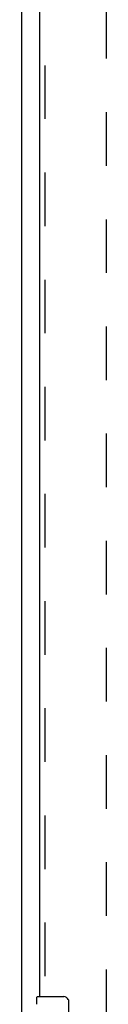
# Model space of a CAD drawing. Header units: inches. Extents: x 0 to 201, y 0 to 130.
# Tile 11 of 36: x 63.9 to 65.65, y 36.75 to 57.05. Entities that reach past the tile are written whole.
import ezdxf

# ---------------------------------------------------------------- set-up
doc = ezdxf.new("R2010")
doc.units = ezdxf.units.IN
doc.header["$LTSCALE"] = 11.043285
doc.header["$MEASUREMENT"] = 0
doc.linetypes.add('HIDDEN', pattern=[0.2, 0.1, -0.1])
doc.layers.get('0').update_dxf_attribs({"linetype": 'CONTINUOUS'})
doc.layers.add('DEFAULT_2', color=8, linetype='HIDDEN')
doc.layers.add('DOOR_ASSEMBLY', color=7, linetype='CONTINUOUS')

msp = doc.modelspace()

# ---------------------------------------------------------------- linework, layer by layer
at = {"color": 3, "linetype": 'Continuous'}
msp.add_line((63.903, 86.8), (63.903, 8.268), dxfattribs=at)
at = {"layer": 'DEFAULT_2', "color": 8, "linetype": 'HIDDEN'}
msp.add_line((65.653, 9.862), (65.653, 85.206), dxfattribs=at)
at = {"layer": 'DOOR_ASSEMBLY', "color": 8, "linetype": 'HIDDEN'}
msp.add_line((64.382, 58.313), (64.382, 36.756), dxfattribs=at)
at = {"layer": 'DOOR_ASSEMBLY', "color": 3, "linetype": 'Continuous'}
msp.add_line((64.278, 36.911), (64.278, 58.158), dxfattribs=at)
at = {"layer": 'DOOR_ASSEMBLY', "color": 7, "linetype": 'Continuous'}
for p, q in [((64.218, 36.75), (64.218, 36.896)), ((64.233, 36.911), (64.773, 36.911)), ((64.873, 36.811), (64.873, 36.011))]:
    msp.add_line(p, q, dxfattribs=at)
msp.add_lwpolyline([(64.866, 36.847), (64.868, 36.842), (64.87, 36.836), (64.871, 36.83), (64.872, 36.824), (64.873, 36.817), (64.873, 36.811)], dxfattribs=at)
for centre, radius, start, end in [((64.233, 36.896), 0.015, 90, 180), ((64.773, 36.811), 0.1, 21.1999, 90)]:
    msp.add_arc(centre, radius, start, end, dxfattribs=at)

doc.saveas('drawing.dxf')
